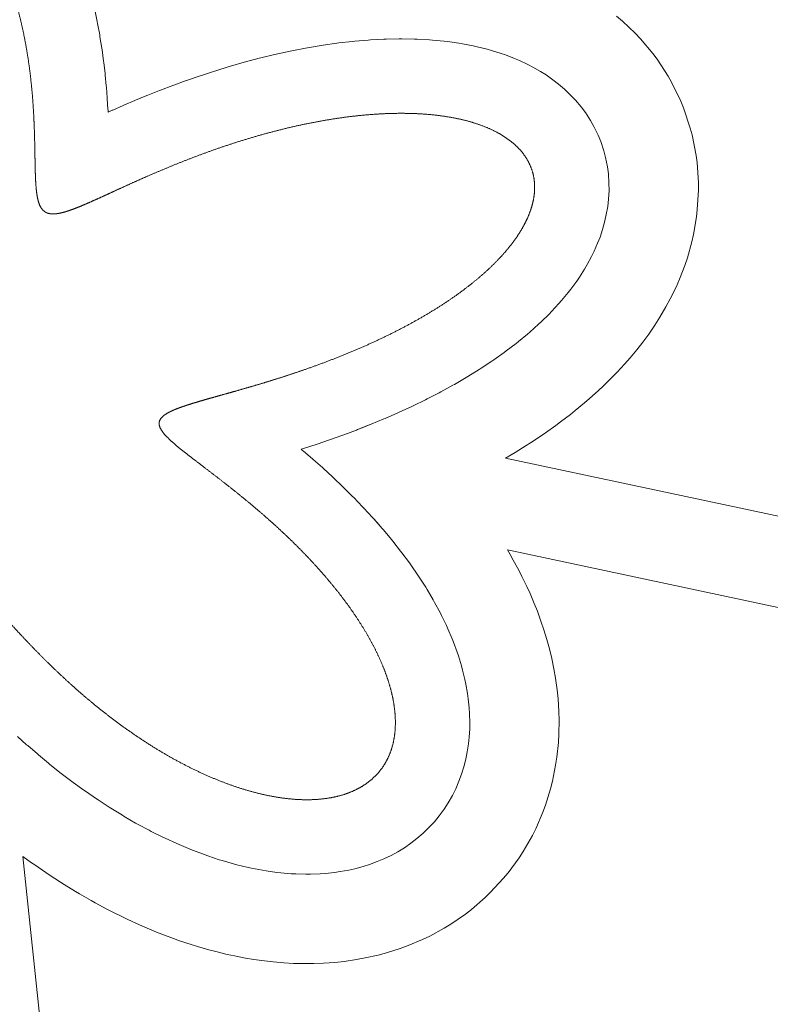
# Model space of a CAD drawing. Header units: millimetres. Extents: x -97041 to 284557, y -33528 to 335809.
# Tile 18 of 41: x 73075 to 98274, y 92089 to 125125. Entities that reach past the tile are written whole.
import ezdxf

# ---------------------------------------------------------------- set-up
doc = ezdxf.new("R2010")
doc.units = ezdxf.units.MM
for name, color, linetype, lineweight in [('AQUA', 5, 'Continuous', 18), ('DECK', 32, 'Continuous', 18), ('GREEN', 3, 'Continuous', 18)]:
    doc.layers.add(name, color=color, linetype=linetype, lineweight=lineweight)

msp = doc.modelspace()

# ---------------------------------------------------------------- linework, layer by layer
at = {"layer": 'AQUA'}
msp.add_open_spline([(81093.447, 112886.37), (81470.628, 113000.729), (81859.903, 113123.014), (82259.547, 113253.602), (82667.775, 113392.803), (83082.753, 113540.855), (83502.606, 113697.927), (83925.424, 113864.113), (84349.278, 114039.431), (84772.227, 114223.827), (85192.323, 114417.17), (85607.63, 114619.254), (86016.226, 114829.801), (86416.214, 115048.46), (86805.736, 115274.809), (87182.976, 115508.36), (87546.174, 115748.557), (87893.631, 115994.786), (88223.722, 116246.373), (88534.897, 116502.593), (88825.695, 116762.67), (89094.749, 117025.788), (89340.79, 117291.092), (89562.653, 117557.699), (89759.282, 117824.699), (89929.732, 118091.169), (90073.168, 118356.172), (90188.862, 118618.767), (90276.192, 118878.004), (90334.638, 119132.928), (90363.784, 119382.559), (90363.329, 119625.886), (90333.117, 119861.857), (90273.174, 120089.399), (90183.73, 120307.45), (90065.218, 120515.019), (89918.239, 120711.219), (89743.522, 120895.281), (89541.881, 121066.542), (89314.21, 121224.419), (89061.473, 121368.402), (88784.713, 121498.035), (88485.055, 121612.926), (88163.709, 121712.744), (87821.966, 121797.227), (87461.193, 121866.186), (87082.829, 121919.512), (86688.377, 121957.176), (86279.394, 121979.233), (85857.484, 121985.825), (85424.29, 121977.18), (84981.479, 121953.615), (84530.743, 121915.53), (84073.778, 121863.414), (83612.287, 121797.837), (83147.959, 121719.452), (82682.469, 121628.989), (82217.466, 121527.256), (81754.565, 121415.129), (81295.335, 121293.556), (80841.299, 121163.543), (80393.919, 121026.158), (79954.593, 120882.517), (79524.646, 120733.786), (79105.326, 120581.17), (78697.794, 120425.909), (78303.125, 120269.269), (77922.299, 120112.538), (77556.195, 119957.017), (77205.593, 119804.013), (76871.167, 119654.833), (76553.483, 119510.775), (76252.998, 119373.122), (75970.059, 119243.131), (75704.901, 119122.032), (75457.646, 119011.012), (75228.304, 118911.213), (75016.77, 118823.722), (74822.823, 118749.561), (74646.116, 118689.688), (74486.17, 118644.987), (74342.344, 118616.29), (74213.826, 118604.433), (74099.667, 118610.385), (73999.063, 118635.405), (73911.897, 118680.73), (73838.473, 118746.531), (73778.203, 118831.978), (73729.511, 118936.52), (73690.745, 119060.187), (73660.488, 119203.15), (73637.477, 119365.478), (73620.507, 119547.085), (73608.388, 119747.734), (73599.926, 119967.053), (73593.924, 120204.551), (73589.187, 120459.62), (73584.529, 120731.55), (73578.784, 121019.531), (73570.808, 121322.658), (73559.491, 121639.935), (73543.762, 121970.285), (73522.6, 122312.547), (73495.035, 122665.49), (73460.155, 123027.816), (73417.118, 123398.163), (73365.148, 123775.117), (73303.545, 124157.214), (73231.691, 124542.952), (73149.048, 124930.793), (73055.163, 125319.177), (72949.675, 125706.523), (72832.311, 126091.241), (72702.889, 126471.741), (72561.32, 126846.435), (72407.608, 127213.752), (72241.849, 127572.142), (72064.228, 127920.082), (71875.021, 128256.09), (71674.589, 128578.724), (71463.377, 128886.598), (71241.913, 129178.379), (71010.798, 129452.801), (70770.708, 129708.671), (70522.383, 129944.867), (70266.63, 130160.352), (70004.309, 130354.172), (69736.333, 130525.463), (69463.663, 130673.454), (69187.301, 130797.471), (68908.284, 130896.938), (68627.684, 130971.384), (68346.597, 131020.445), (68066.139, 131043.871), (67787.441, 131041.527), (67511.633, 131013.401), (67239.839, 130959.604), (66973.163, 130880.37), (66712.674, 130776.055), (66459.4, 130647.131), (66214.318, 130494.176), (65978.348, 130317.875), (65752.345, 130119.003), (65537.103, 129898.43), (65333.342, 129657.109), (65141.714, 129396.072), (64962.791, 129116.428), (64797.069, 128819.357), (64644.96, 128506.103), (64506.79, 128177.972), (64382.794, 127836.321), (64273.119, 127482.557), (64177.815, 127118.128), (64096.84, 126744.512), (64030.054, 126363.215), (63977.22, 125975.762), (63938.009, 125583.688), (63911.992, 125188.529), (63898.653, 124791.82), (63897.379, 124395.08), (63907.475, 123999.81), (63928.156, 123607.482), (63958.56, 123219.534), (63997.749, 122837.362), (64044.712, 122462.313), (64098.375, 122095.679), (64157.604, 121738.689), (64221.21, 121392.509), (64287.962, 121058.227), (64356.587, 120736.857), (64425.782, 120429.329), (64494.221, 120136.487), (64560.563, 119859.084), (64623.461, 119597.779), (64681.568, 119353.133), (64733.551, 119125.606), (64778.098, 118915.552), (64813.927, 118723.212), (64839.791, 118548.704), (64854.485, 118392.007), (64856.821, 118252.928), (64845.562, 118131.087), (64819.26, 118025.973), (64776.078, 117937.342), (64714.376, 117865.896), (64634.045, 117812.518), (64535.82, 117776.576), (64419.609, 117756.489), (64284.687, 117750.919), (64130.321, 117758.834), (63955.962, 117779.319), (63761.252, 117811.457), (63546.001, 117854.291), (63310.164, 117906.816), (63053.83, 117967.979), (62777.217, 118036.687), (62480.666, 118111.816), (62164.639, 118192.218), (61829.716, 118276.727), (61476.593, 118364.169), (61106.08, 118453.368), (60719.095, 118543.154), (60316.663, 118632.369), (59899.911, 118719.875), (59470.059, 118804.558), (59028.422, 118885.338), (58576.398, 118961.174), (58115.462, 119031.067), (57647.163, 119094.068), (57173.112, 119149.284), (56694.976, 119195.88), (56214.471, 119233.085), (55733.351, 119260.196), (55253.402, 119276.582), (54776.43, 119281.685), (54304.255, 119275.023), (53838.7, 119256.194), (53381.58, 119224.876), (52934.696, 119180.829), (52499.823, 119123.894), (52078.7, 119053.994), (51673.025, 118971.132), (51284.441, 118875.391), (50914.528, 118766.933), (50564.798, 118645.991), (50236.683, 118512.873), (49931.53, 118367.949), (49650.594, 118211.652), (49395.037, 118044.47), (49165.923, 117866.936), (48964.227, 117679.629), (48790.835, 117483.174), (48646.555, 117278.247), (48532.113, 117065.601), (48448.135, 116846.087), (48395.103, 116620.668), (48373.303, 116390.398), (48382.795, 116156.37), (48423.416, 115919.653), (48494.826, 115681.251), (48596.551, 115442.1), (48728.016, 115203.082), (48888.55, 114965.048), (49077.387, 114728.825), (49293.657, 114495.224), (49536.385, 114265.039), (49804.486, 114039.038), (50096.77, 113817.956), (50411.94, 113602.494), (50748.601, 113393.305), (51105.266, 113190.994), (51480.361, 112996.109), (51872.235, 112809.139), (52279.167, 112630.511), (52699.376, 112460.583), (53131.027, 112299.644), (53572.246, 112147.911), (54021.123, 112005.529), (54475.724, 111872.567), (54934.103, 111749.02), (55394.31, 111634.807), (55854.399, 111529.773), (56312.44, 111433.689), (56766.529, 111346.253), (57214.796, 111267.093), (57655.413, 111195.768), (58086.606, 111131.773), (58506.663, 111074.539), (58913.941, 111023.439), (59306.874, 110977.793), (59683.982, 110936.869), (60043.879, 110899.892), (60385.276, 110866.045), (60706.992, 110834.479), (61007.956, 110804.314), (61287.219, 110774.652), (61543.951, 110744.576), (61777.456, 110713.161), (61987.179, 110679.48), (62172.714, 110642.607), (62333.832, 110601.609), (62470.502, 110555.526), (62582.916, 110503.273), (62671.393, 110443.453), (62735.796, 110374.138), (62774.539, 110293.986), (62786.581, 110204.121), (62773.726, 110105.716), (62738.168, 109997.965), (62681.132, 109879.605), (62603.512, 109749.674), (62506.208, 109607.491), (62390.228, 109452.565), (62256.699, 109284.531), (62106.852, 109103.128), (61942.01, 108908.188), (61763.575, 108699.631), (61573.016, 108477.464), (61371.858, 108241.782), (61161.674, 107992.766), (60944.073, 107730.687), (60720.695, 107455.903), (60493.193, 107168.856), (60263.234, 106870.075), (60032.481, 106560.173), (59802.591, 106239.841), (59575.201, 105909.85), (59351.922, 105571.046), (59134.329, 105224.345), (58923.955, 104870.729), (58722.28, 104511.243), (58530.727, 104146.989), (58350.651, 103779.12), (58183.337, 103408.835), (58029.988, 103037.372), (57891.724, 102666.001), (57769.577, 102296.022), (57664.482, 101928.75), (57577.279, 101565.514), (57508.703, 101207.65), (57459.391, 100856.489), (57429.869, 100513.356), (57420.562, 100179.557), (57431.787, 99856.38), (57463.754, 99545.082), (57516.572, 99246.888), (57590.242, 98962.989), (57684.662, 98694.532), (57799.625, 98442.626), (57934.813, 98208.329), (58089.795, 97992.646), (58264.024, 97796.515), (58456.834, 97620.796), (58667.452, 97466.251), (58895.005, 97333.532), (59138.54, 97223.173), (59397.042, 97135.593), (59669.442, 97071.091), (59954.632, 97029.86), (60251.472, 97011.988), (60558.787, 97017.46), (60875.38, 97046.164), (61200.027, 97097.886), (61531.489, 97172.315), (61868.517, 97269.039), (62209.855, 97387.546), (62554.25, 97527.226), (62900.462, 97687.373), (63247.266, 97867.185), (63593.463, 98065.77), (63937.888, 98282.145), (64279.414, 98515.247), (64616.964, 98763.932), (64949.51, 99026.984), (65276.086, 99303.116), (65595.792, 99590.984), (65907.794, 99889.185), (66211.338, 100196.269), (66505.744, 100510.745), (66790.418, 100831.089), (67064.851, 101155.748), (67328.622, 101483.154), (67581.399, 101811.725), (67822.945, 102139.878), (68053.111, 102466.036), (68271.844, 102788.632), (68479.181, 103106.124), (68675.25, 103416.996), (68860.269, 103719.77), (69034.544, 104013.012), (69198.463, 104295.339), (69352.498, 104565.428), (69497.195, 104822.022), (69633.176, 105063.936), (69761.129, 105290.067), (69881.808, 105499.397), (69996.025, 105691.005), (70104.648, 105864.07), (70208.603, 106017.881), (70308.876, 106151.848), (70406.53, 106265.497), (70502.74, 106358.453), (70598.819, 106430.354), (70696.157, 106480.67), (70795.87, 106508.578), (70898.366, 106513.436), (71003.76, 106495.514), (71112.699, 106455.745), (71226.345, 106394.981), (71345.94, 106313.841), (71472.603, 106212.869), (71607.317, 106092.654), (71750.95, 105953.881), (71904.277, 105797.337), (72067.991, 105623.913), (72242.705, 105434.593), (72428.952, 105230.448), (72627.182, 105012.629), (72837.762, 104782.357), (73060.969, 104540.918), (73296.99, 104289.653), (73545.92, 104029.953), (73807.757, 103763.249), (74082.405, 103491.006), (74369.671, 103214.716), (74669.266, 102935.888), (74980.803, 102656.04), (75303.802, 102376.694), (75637.689, 102099.365), (75981.801, 101825.555), (76335.383, 101556.747), (76697.601, 101294.393), (77067.537, 101039.91), (77444.199, 100794.673), (77826.524, 100560.008), (78213.383, 100337.184), (78603.59, 100127.407), (78995.906, 99931.816), (79389.046, 99751.479), (79781.687, 99587.382), (80172.474, 99440.432), (80560.03, 99311.445), (80942.964, 99201.153), (81319.877, 99110.19), (81689.371, 99039.098), (82050.058, 98988.324), (82400.57, 98958.215), (82739.562, 98949.026), (83065.726, 98960.912), (83377.79, 98993.939), (83674.528, 99048.078), (83954.765, 99123.211), (84217.373, 99219.134), (84461.279, 99335.548), (84685.462, 99472.059), (84888.962, 99628.168), (85070.894, 99803.26), (85230.471, 99996.604), (85367.021, 100207.358), (85480.015, 100434.588), (85569.068, 100677.292), (85633.941, 100934.425), (85674.527, 101204.912), (85690.838, 101487.654), (85683.003, 101781.536), (85651.256, 102085.419), (85595.942, 102398.143), (85517.512, 102718.532), (85416.527, 103045.394), (85293.656, 103377.529), (85149.678, 103713.733), (84985.478, 104052.806), (84802.046, 104393.558), (84600.471, 104734.818), (84381.941, 105075.438), (84147.733, 105414.3), (83899.209, 105750.324), (83637.812, 106082.473), (83365.056, 106409.757), (83082.519, 106731.243), (82791.838, 107046.054), (82494.697, 107353.375), (82192.821, 107652.462), (81887.966, 107942.637), (81581.913, 108223.299), (81276.453, 108493.922), (80973.383, 108754.057), (80674.497, 109003.338), (80381.569, 109241.476), (80096.355, 109468.267), (79820.573, 109683.586), (79555.901, 109887.392), (79303.963, 110079.721), (79066.322, 110260.69), (78844.472, 110430.491), (78639.824, 110589.393), (78453.699, 110737.736), (78287.315, 110875.932), (78141.776, 111004.468), (78018.051, 111123.911), (77916.958, 111234.937), (77839.16, 111338.406), (77785.266, 111435.483), (77756.237, 111527.76), (77754.332, 111616.358), (77781.4, 111699.941), (77835.942, 111777.236), (77916.018, 111849.697), (78021.267, 111919.254), (78151.714, 111987.283), (78307.259, 112054.84), (78487.585, 112122.838), (78692.183, 112192.137), (78920.374, 112263.563), (79171.334, 112337.918), (79444.107, 112415.978), (79737.611, 112498.484), (80050.65, 112586.14), (80381.92, 112679.606), (80730.018, 112779.497), (81093.447, 112886.37), (81470.628, 113000.729), (81859.903, 113123.014)], degree=3, knots=[-1.136442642, -0.773872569, -0.394606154, 0, 0.408518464, 0.82946034, 1.261284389, 1.702406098, 2.15120676, 2.60604263, 3.065254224, 3.527175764, 3.990144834, 4.452512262, 4.912652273, 5.368972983, 5.819927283, 6.264024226, 6.699841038, 7.126035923, 7.54136188, 7.944681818, 8.334985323, 8.711407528, 9.073250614, 9.420008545, 9.751395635, 10.067379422, 10.368217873, 10.65450003, 10.92718743, 11.187650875, 11.437693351, 11.679546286, 11.915825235, 12.149435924, 12.383433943, 12.620857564, 12.864564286, 13.117100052, 13.380617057, 13.656840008, 13.947069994, 14.252211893, 14.572813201, 14.909105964, 15.261047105, 15.628354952, 16.010541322, 16.406939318, 16.816727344, 17.238949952, 17.672536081, 18.11631522, 18.569031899, 19.029358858, 19.495909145, 19.967247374, 20.441900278, 20.918366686, 21.395127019, 21.87065237, 22.343413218, 22.811887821, 23.274570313, 23.729978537, 24.176661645, 24.613207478, 25.038249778, 25.450475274, 25.848630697, 26.231529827, 26.598060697, 26.94719315, 27.277987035, 27.589601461, 27.881305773, 28.152493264, 28.402699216, 28.631625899, 28.839178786, 29.025521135, 29.1911588, 29.337074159, 29.464935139, 29.577398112, 29.678453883, 29.77356361, 29.869142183, 29.971366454, 30.08513094, 30.213779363, 30.359372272, 30.523059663, 30.705374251, 30.90642734, 31.126033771, 31.363791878, 31.619135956, 31.891372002, 32.1797031, 32.483248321, 32.801057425, 33.132122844, 33.475389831, 33.829765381, 34.194126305, 34.567326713, 34.948205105, 35.335591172, 35.728312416, 36.125200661, 36.525098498, 36.926865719, 37.329385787, 37.731572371, 38.132376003, 38.530790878, 38.925861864, 39.316691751, 39.702448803, 40.082374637, 40.455792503, 40.822115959, 41.180857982, 41.531640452, 41.874203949, 42.208417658, 42.534289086, 42.851973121, 43.161779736, 43.464179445, 43.759805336, 44.049450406, 44.334058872, 44.614710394, 44.892596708, 45.168991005, 45.445211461, 45.722581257, 46.002388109, 46.285846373, 46.574064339, 46.868018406, 47.168534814, 47.476278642, 47.791749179, 48.115280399, 48.447045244, 48.787062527, 49.135205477, 49.491211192, 49.854690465, 50.225137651, 50.601940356, 50.984388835, 51.371685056, 51.762951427, 52.157239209, 52.553536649, 52.950776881, 53.347845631, 53.743588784, 54.13681984, 54.526327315, 54.910882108, 55.289244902, 55.660173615, 56.022430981, 56.374792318, 56.716053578, 57.045039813, 57.360614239, 57.661688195, 57.947232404, 58.216290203, 58.467993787, 58.701585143, 58.916444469, 59.112130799, 59.288442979, 59.445515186, 59.583971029, 59.705172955, 59.811603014, 59.90733029, 59.998236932, 60.09138012, 60.193493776, 60.30980195, 60.443837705, 60.597816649, 60.773051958, 60.970250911, 61.189701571, 61.431387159, 61.695057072, 61.9802724, 62.286436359, 62.612815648, 62.958556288, 63.322696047, 63.70417476, 64.101843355, 64.514472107, 64.940758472, 65.379334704, 65.828775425, 66.287605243, 66.754306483, 67.227327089, 67.70508872, 68.185995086, 68.668440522, 69.150818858, 69.63153258, 70.109002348, 70.581676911, 71.048043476, 71.50663865, 71.95606005, 72.394978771, 72.822152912, 73.236442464, 73.636825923, 74.022419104, 74.39249675, 74.746517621, 75.084153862, 75.405325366, 75.710239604, 75.999436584, 76.273836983, 76.534788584, 76.784101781, 77.024059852, 77.257386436, 77.487155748, 77.716644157, 77.949142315, 78.187764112, 78.435290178, 78.694068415, 78.965973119, 79.252409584, 79.554346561, 79.872361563, 80.206688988, 80.557265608, 80.923771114, 81.305663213, 81.702207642, 82.11250384, 82.535507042, 82.970047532, 83.414847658, 83.868537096, 84.329666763, 84.796721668, 85.26813295, 85.742289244, 86.217547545, 86.69224363, 87.164702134, 87.633246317, 88.096207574, 88.551934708, 88.998803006, 89.435223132, 89.859649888, 90.270590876, 90.666615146, 91.046361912, 91.408549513, 91.751984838, 92.075573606, 92.378332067, 92.659401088, 92.91806417, 93.153772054, 93.366178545, 93.555195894, 93.721085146, 93.864610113, 93.987305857, 94.091933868, 94.183133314, 94.267872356, 94.354639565, 94.45122447, 94.56314379, 94.693695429, 94.844643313, 95.01679314, 95.210348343, 95.425115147, 95.6606218, 95.916190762, 96.190984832, 96.484038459, 96.794280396, 97.120551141, 97.461617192, 97.816183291, 98.182903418, 98.560390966, 98.947228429, 99.341976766, 99.743184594, 100.149397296, 100.55916611, 100.971057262, 101.383661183, 101.795601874, 102.205546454, 102.612214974, 103.01439054, 103.410929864, 103.80077431, 104.182961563, 104.556638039, 104.921072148, 105.275668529, 105.619983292, 105.953740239, 106.276847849, 106.589416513, 106.891775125, 107.184485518, 107.468352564, 107.74442705, 108.013997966, 108.278570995, 108.539831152, 108.799589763, 109.059719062, 109.322080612, 109.588455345, 109.860482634, 110.139613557, 110.427080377, 110.723881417, 111.03077864, 111.348304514, 111.676774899, 112.016305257, 112.366828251, 112.728111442, 113.099774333, 113.481304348, 113.872071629, 114.271342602, 114.678292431, 115.092016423, 115.511540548, 115.935831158, 116.363804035, 116.794332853, 117.226257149, 117.658389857, 118.08952448, 118.518441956, 118.943917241, 119.364725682, 119.779649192, 120.187482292, 120.587038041, 120.977153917, 121.356697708, 121.724573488, 122.079727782, 122.421156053, 122.747909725, 123.059103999, 123.353926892, 123.6316501, 123.891642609, 124.133388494, 124.356511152, 124.560807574, 124.746298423, 124.913303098, 125.062553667, 125.195365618, 125.313877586, 125.421328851, 125.52222144, 125.622070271, 125.726601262, 125.840815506, 125.968503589, 126.112274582, 126.273809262, 126.454118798, 126.653739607, 126.872865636, 127.111435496, 127.369190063, 127.645711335, 127.940449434, 128.25274207, 128.581829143, 128.926864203, 129.286923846, 129.661015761, 130.048085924, 130.447025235, 130.856675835, 131.275837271, 131.703272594, 132.137714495, 132.577871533, 133.022434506, 133.470083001, 133.919492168, 134.369339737, 134.818313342, 135.265118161, 135.708484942, 136.147178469, 136.580006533, 137.005829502, 137.423570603, 137.832227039, 138.230882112, 138.618718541, 138.995033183, 139.359253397, 139.710955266, 140.04988382, 140.375975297, 140.689381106, 140.990492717, 141.279965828, 141.558741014, 141.828056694, 142.08944889, 142.344731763, 142.595954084, 142.845330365, 143.095151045, 143.347681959, 143.605066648, 143.869244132, 144.141890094, 144.424383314, 144.717794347, 145.022890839, 145.340153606, 145.669798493, 146.011800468, 146.365917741, 146.731714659, 147.108582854, 147.495760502, 147.892349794, 148.297332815, 148.709586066, 149.127893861, 149.550960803, 149.977423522, 150.405861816, 150.834809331, 151.262763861, 151.688197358, 152.109565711, 152.525318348, 152.933907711, 153.333798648, 153.723477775, 154.101462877, 154.466312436, 154.816635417, 155.15110151, 155.468452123, 155.767512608, 156.047206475, 156.306572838, 156.544789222, 156.761203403, 156.955380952, 157.12718086, 157.27688286, 157.405411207, 157.514732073, 157.608506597, 157.692846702, 157.776224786, 157.867477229, 157.973452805, 158.098474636, 158.24499527, 158.414296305, 158.60693582, 158.823002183, 159.062257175, 159.32421961, 159.608216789, 159.913418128, 160.238858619, 160.583456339, 160.946026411, 161.325292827, 161.719898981, 162.128417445, 162.54935932, 162.98118337], dxfattribs=at)
at = {"layer": 'DECK'}
for points in [[(75592.506, 125450.928), (75675.299, 125062.772), (75687.934, 124999.55), (75759.927, 124613.484), (75770.347, 124553.568), (75832.077, 124171.132), (75840.532, 124114.658), (75892.621, 123737.359), (75899.345, 123684.508), (75942.495, 123313.811), (75947.709, 123264.815), (75982.696, 122902.137), (75986.615, 122857.294), (76014.286, 122504.001), (76017.116, 122463.693), (76038.385, 122121.086), (76040.325, 122085.804), (76043.356, 122022.535), (76182.967, 122084.767), (76201.373, 122092.883), (76552.343, 122245.955), (76574.734, 122255.591), (76941.224, 122411.197), (76967.169, 122422.041)], [(77348.397, 122578.868), (77377.575, 122590.657), (77772.661, 122747.398), (77804.836, 122759.907), (78212.799, 122915.272), (78247.805, 122928.305), (78667.57, 123081.024), (78705.299, 123094.409), (79135.701, 123243.239), (79176.094, 123256.821), (79615.885, 123400.552), (79658.927, 123414.19), (80106.779, 123551.655), (80152.496, 123565.212), (80607.01, 123695.289), (80655.468, 123708.631), (81115.177, 123830.252), (81166.479, 123843.245), (81629.86, 123955.398), (81684.149, 123967.899), (82149.627, 124069.636), (82207.086, 124081.49), (82673.043, 124171.931), (82733.902, 124182.964), (83198.685, 124261.299), (83263.22, 124271.311), (83725.15, 124336.806), (83793.691, 124345.56), (84251.071, 124397.562), (84324.006, 124404.773), (84775.131, 124442.707), (84852.915, 124448.028), (85296.078, 124471.406), (85379.239, 124474.406), (85812.743, 124482.824), (85901.888, 124482.965), (86324.055, 124476.107), (86419.877, 124472.711), (86829.054, 124450.348), (86932.331, 124442.556), (87326.902, 124404.548), (87438.494, 124391.261), (87816.888, 124337.557), (87937.716, 124317.377), (88298.414, 124248.01), (88429.42, 124219.152), (88770.965, 124134.245), (88913.03, 124094.443), (89234.035, 123994.201), (89387.844, 123940.612), (89686.999, 123825.323), (89852.819, 123754.449), (90128.898, 123624.48), (90306.242, 123532.156), (90558.111, 123387.95), (90745.282, 123269.479), (90971.906, 123111.552), (91165.444, 122962.107), (91365.89, 122791.045), (91560.07, 122606.459), (91733.518, 122422.91), (91920.161, 122200.901), (92065.903, 122005.575), (92234.897, 121747.211), (92352.345, 121540.871), (92493.13, 121251.714), (92581.818, 121035.174), (92685.64, 120725.341), (92745.229, 120499.458), (92807.316, 120182.138), (92837.595, 119947.807), (92858.192, 119636.617), (92859.081, 119394.766), (92842.862, 119101.117), (92814.411, 118852.698), (92768.732, 118584.22), (92711.124, 118330.207), (92644.075, 118090.561), (92557.624, 117831.941), (92476.592, 117621.589), (92361.743, 117359.354), (92272.713, 117176.662), (92130.04, 116911.807), (92037.455, 116754.044), (91867.659, 116487.557), (91774.598, 116351.606), (91578.504, 116084.464), (91486.98, 115967.253), (91265.533, 115700.416), (91176.772, 115599.141), (90931.033, 115333.542), (90845.724, 115245.752), (90576.866, 114982.296), (90495.336, 114905.9), (90204.635, 114645.458), (90126.982, 114578.703), (89815.817, 114322.102), (89741.997, 114263.529), (89411.839, 114011.554), (89341.729, 113959.953), (88994.134, 113713.336), (88927.571, 113667.707), (88564.174, 113427.126), (88500.978, 113386.64), (88123.485, 113152.714), (88063.479, 113116.682), (87673.658, 112889.969), (87616.675, 112857.819), (87216.347, 112638.808), (87162.241, 112610.064), (86753.271, 112399.179), (86701.914, 112373.439), (86286.204, 112171.032), (86237.497, 112147.962), (85816.974, 111954.311), (85770.844, 111933.631), (85347.451, 111748.941), (85303.853, 111730.413), (84879.54, 111554.815), (84838.463, 111538.24)], [(77348.397, 122578.868), (77235.63, 122532.478), (76967.169, 122422.041)], [(76967.169, 122422.041), (77348.397, 122578.868)], [(84415.178, 111371.789), (84376.645, 111357.003), (83956.323, 111199.678), (83920.398, 111186.544), (83504.949, 111038.25), (83471.742, 111026.659), (83063.048, 110887.226), (83032.72, 110877.096), (82632.62, 110746.284), (82605.402, 110737.556), (82526.653, 110712.803), (82571.828, 110675.11), (82598.836, 110652.249), (82902.226, 110391.736), (82931.767, 110365.964), (83237.545, 110094.956), (83269.389, 110066.241), (83575.752, 109785.186), (83609.713, 109753.444), (83914.864, 109462.869), (83950.791, 109427.964), (84252.947, 109128.472), (84290.715, 109090.222), (84588.113, 108782.489), (84627.616, 108740.662), (84918.527, 108425.437), (84959.667, 108379.744)], [(84838.463, 111538.24), (84415.178, 111371.789)], [(84415.178, 111371.789), (84576.423, 111435.197), (84838.463, 111538.24)], [(84959.667, 108379.744), (85242.402, 108057.844)], [(85242.402, 108057.844), (85060.136, 108265.358), (84959.667, 108379.744)], [(85242.402, 108057.844), (85285.086, 108007.941), (85558.005, 107680.243), (85602.133, 107625.72), (85863.652, 107293.164), (85909.111, 107233.538), (86157.712, 106897.117), (86204.359, 106831.823), (86438.595, 106492.579), (86486.246, 106420.96), (86704.749, 106079.979), (86753.157, 106001.272), (86954.645, 105659.679), (87003.47, 105573.007), (87186.754, 105231.96), (87235.534, 105136.321), (87399.52, 104797), (87447.623, 104691.264), (87591.32, 104354.873), (87637.884, 104237.785), (87760.408, 103905.54), (87804.272, 103775.744), (87904.848, 103448.865), (87944.465, 103304.956), (88022.431, 102984.664), (88055.771, 102825.278), (88110.582, 102512.785), (88135.044, 102336.758), (88166.27, 102033.264), (88178.619, 101839.866), (88185.951, 101546.546), (88182.332, 101335.814), (88165.58, 101053.818), (88141.677, 100826.957), (88100.768, 100557.397), (88052.166, 100317.199), (87987.145, 100061.149), (87909.942, 99812.293), (87820.973, 99570.774), (87712.6, 99319.818), (87599.959, 99093.801), (87460.008, 98848.704), (87324.084, 98639.098), (87154.85, 98408.244), (86996.139, 98215.891), (86802.585, 98006.818), (86621.69, 97832.492), (86410.75, 97650.745), (86208.372, 97495.141), (85987.811, 97343.621), (85764.748, 97207.354), (85541.978, 97086.33), (85299.116, 96969.93), (85080.323, 96877.576), (84818.632, 96781.486), (84608.368, 96714.65), (84328.896, 96639.219), (84130.078, 96594.166), (83833.943, 96539.648), (83648.101, 96512.607), (83336.485, 96479.161), (83164.106, 96466.668), (82838.247, 96454.353), (82679.109, 96453.408), (82340.294, 96462.182), (82193.74, 96470.288), (81843.296, 96500.01), (81708.436, 96515.145), (81347.724, 96565.573), (81223.575, 96586.127), (80853.978, 96656.917), (80739.548, 96681.625), (80362.469, 96772.335), (80256.813, 96800.208), (79873.659, 96910.296), (79775.902, 96940.563), (79388.084, 97069.392), (79297.436, 97101.453), (78906.354, 97248.294), (78822.111, 97281.679), (78429.149, 97445.709), (78350.691, 97480.049), (77957.21, 97660.361), (77883.995, 97695.361), (77491.323, 97890.964), (77422.879, 97926.385), (77032.306, 98136.211), (76968.226, 98171.857), (76580.995, 98394.762), (76520.929, 98430.465), (76138.23, 98665.239), (76081.879, 98700.851), (75704.844, 98946.222), (75651.956, 98981.607), (75281.648, 99236.246), (75232.012, 99271.274), (74869.427, 99533.803), (74822.869, 99568.343), (74468.926, 99837.342), (74425.309, 99871.258), (74080.845, 100145.271), (74040.066, 100178.415), (73705.834, 100455.956), (73667.823, 100488.165), (73344.489, 100767.729), (73309.208, 100798.819), (72997.345, 101078.886)]]:
    msp.add_lwpolyline(points, dxfattribs=at)
at = {"layer": 'GREEN'}
for points in [[(93112.896, 125244.087), (93313.342, 125073.024), (93740.537, 124666.935), (93913.985, 124483.386), (94324.6, 123994.967), (94470.342, 123799.641), (94842.129, 123231.239), (94959.577, 123024.9), (95269.304, 122388.753), (95357.992, 122172.213), (95586.4, 121490.581), (95645.989, 121264.698), (95782.579, 120566.593), (95812.859, 120332.262), (95858.172, 119647.645), (95859.061, 119405.794), (95823.378, 118759.765), (95794.927, 118511.346), (95694.435, 117920.695), (95636.827, 117666.682), (95489.318, 117139.461), (95402.867, 116880.841), (95224.598, 116418.066), (95109.749, 116155.831), (94913.883, 115753.91), (94771.21, 115489.055), (94567.521, 115141.975), (94397.725, 114875.489), (94192.992, 114576.395), (93996.898, 114309.254), (93795.543, 114051.39), (93574.097, 113784.552), (93378.823, 113561.748), (93133.085, 113296.149), (92945.405, 113103.01), (92676.546, 112839.555), (92497.18, 112671.483), (92206.48, 112411.041), (92035.642, 112264.18), (91724.477, 112007.579), (91562.073, 111878.718), (91231.915, 111626.743), (91077.673, 111513.221), (90730.078, 111266.604), (90583.638, 111166.219), (90220.242, 110925.639), (90081.211, 110836.568), (89703.718, 110602.642), (89571.704, 110523.372), (89382.877, 110413.553), (115757.771, 104807.396)], [(115813.392, 101728.552), (89451.228, 107332.003), (89538.624, 107183.836), (89646.04, 106993.158), (89829.323, 106652.11), (89936.64, 106441.704), (90100.626, 106102.384), (90206.452, 105869.764), (90350.149, 105533.373), (90452.59, 105275.779), (90575.114, 104943.534), (90671.615, 104657.983), (90772.191, 104331.104), (90859.347, 104014.504), (90937.314, 103694.212), (91010.662, 103343.563), (91065.473, 103031.07), (91119.289, 102643.809), (91150.516, 102340.315), (91177.682, 101914.84), (91185.014, 101621.52), (91177.053, 101157.909), (91160.301, 100875.913), (91107.714, 100376.818), (91066.805, 100107.259), (90959.88, 99578.824), (90894.859, 99322.773), (90725.013, 98775.29), (90636.044, 98533.771), (90397.624, 97981.668), (90284.983, 97755.651), (89977.092, 97216.439), (89841.167, 97006.832), (89468.853, 96498.953), (89310.142, 96306.6), (88884.323, 95846.641), (88703.428, 95672.314), (88239.359, 95272.471), (88036.982, 95116.867), (87551.748, 94783.523), (87328.684, 94647.256), (86838.59, 94381.002), (86595.728, 94264.603), (86114.384, 94061.423), (85852.693, 93965.332), (85390.113, 93818.295), (85110.64, 93742.863), (84673.241, 93643.746), (84377.106, 93589.229), (83968.254, 93529.739), (83656.638, 93496.293), (83277.405, 93468.808), (82951.546, 93456.493), (82601.442, 93454.413), (82262.627, 93463.188), (81940.208, 93481.02), (81589.764, 93510.743), (81293.072, 93544.039), (80932.36, 93594.467), (80659.231, 93639.686), (80289.635, 93710.476), (80037.889, 93764.833), (79660.81, 93855.543), (79428.366, 93916.863), (79045.212, 94026.951), (78830.147, 94093.539), (78442.328, 94222.368), (78242.903, 94292.902), (77851.82, 94439.743), (77666.486, 94513.19), (77273.524, 94677.22), (77100.918, 94752.767), (76707.436, 94933.079), (76546.363, 95010.078), (76153.691, 95205.682), (76003.115, 95283.608), (75612.542, 95493.434), (75471.566, 95571.855), (75084.335, 95794.76), (74952.19, 95873.306), (74569.491, 96108.081), (74445.52, 96186.427), (74068.484, 96431.798), (73952.13, 96509.646), (73581.823, 96764.285), (73472.622, 96841.346), (73184.694, 97049.821), (75070.861, 79104.135)]]:
    msp.add_lwpolyline(points, dxfattribs=at)

doc.saveas('drawing.dxf')
